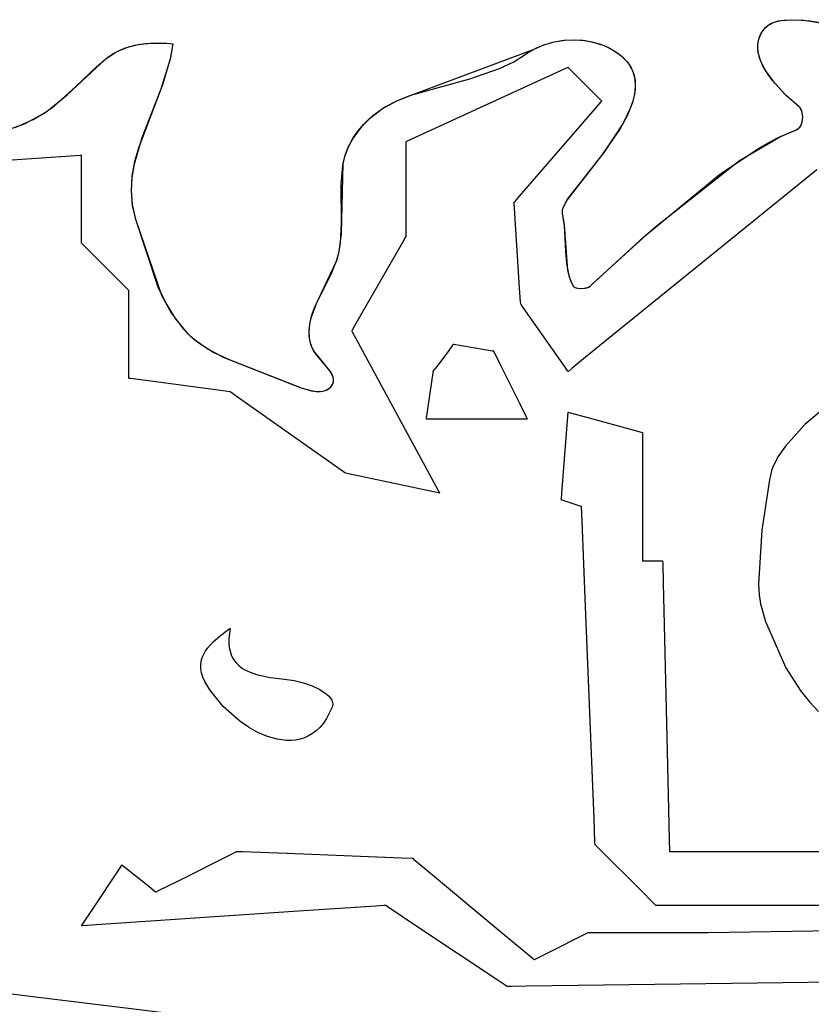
# Model space of a CAD drawing. Extents: x -3.81 to 3.8, y -2.54 to 5.19.
# Tile 20 of 93: x -1.85 to -1.5, y -1.71 to -1.28. Entities that reach past the tile are written whole.
import ezdxf

# ---------------------------------------------------------------- set-up
doc = ezdxf.new("R2010")
doc.units = 0

msp = doc.modelspace()

# ---------------------------------------------------------------- linework, layer by layer
at = {"layer": 'Layer 1', "color": 7, "linetype": 'CONTINUOUS'}
for p, q in [((-1.525842, -1.287001), (-1.524884, -1.285801)), ((-1.524884, -1.285801), (-1.524264, -1.285181)), ((-1.524264, -1.285181), (-1.523576, -1.28464)), ((-1.523576, -1.28464), (-1.522811, -1.284163)), ((-1.522811, -1.284163), (-1.521973, -1.283745)), ((-1.521973, -1.283745), (-1.520097, -1.28308)), ((-1.520097, -1.28308), (-1.517987, -1.282625)), ((-1.517987, -1.282625), (-1.513213, -1.282267)), ((-1.513213, -1.282267), (-1.507947, -1.28251)), ((-1.507947, -1.28251), (-1.49714, -1.284159)), ((-1.527698, -1.290782), (-1.527242, -1.289494)), ((-1.527242, -1.289494), (-1.526625, -1.288233)), ((-1.526625, -1.288233), (-1.525842, -1.287001)), ((-1.809987, -1.296684), (-1.805769, -1.294738)), ((-1.805769, -1.294738), (-1.801337, -1.293443)), ((-1.801337, -1.293443), (-1.796737, -1.292713)), ((-1.796737, -1.292713), (-1.792021, -1.292462)), ((-1.792021, -1.292462), (-1.787238, -1.292607)), ((-1.787238, -1.292607), (-1.784836, -1.292801)), ((-1.78469, -1.292823), (-1.785715, -1.298953)), ((-1.784836, -1.292801), (-1.784761, -1.292808)), ((-1.784761, -1.292808), (-1.784723, -1.292812)), ((-1.784723, -1.292812), (-1.78469, -1.292823)), ((-1.629291, -1.297014), (-1.625525, -1.294787)), ((-1.625525, -1.294787), (-1.62155, -1.293099)), ((-1.62155, -1.293099), (-1.617435, -1.291929)), ((-1.617435, -1.291929), (-1.613246, -1.291253)), ((-1.613246, -1.291253), (-1.609054, -1.291048)), ((-1.609054, -1.291048), (-1.604926, -1.291293)), ((-1.604926, -1.291293), (-1.60093, -1.291964)), ((-1.60093, -1.291964), (-1.597135, -1.293039)), ((-1.597135, -1.293039), (-1.593609, -1.294494)), ((-1.593609, -1.294494), (-1.59042, -1.296308)), ((-1.528165, -1.294778), (-1.528153, -1.293426)), ((-1.528042, -1.296145), (-1.528165, -1.294778)), ((-1.528153, -1.293426), (-1.528, -1.292093)), ((-1.528, -1.292093), (-1.527698, -1.290782)), ((-1.813955, -1.299378), (-1.809987, -1.296684)), ((-1.785715, -1.298953), (-1.789198, -1.310895)), ((-1.635123, -1.300681), (-1.629291, -1.297014)), ((-1.59042, -1.296308), (-1.587637, -1.298458)), ((-1.587637, -1.298458), (-1.585329, -1.30092)), ((-1.527415, -1.298917), (-1.528042, -1.296145)), ((-1.526324, -1.301722), (-1.527415, -1.298917)), ((-1.830976, -1.315183), (-1.813955, -1.299378)), ((-1.641401, -1.303731), (-1.635123, -1.300681)), ((-1.611676, -1.303323), (-1.612746, -1.303814)), ((-1.611424, -1.303207), (-1.611676, -1.303323)), ((-1.611372, -1.303184), (-1.611424, -1.303207)), ((-1.611368, -1.303182), (-1.611372, -1.303184)), ((-1.611367, -1.303181), (-1.611368, -1.303182)), ((-1.611366, -1.303181), (-1.611367, -1.303181)), ((-1.611364, -1.303183), (-1.611366, -1.303181)), ((-1.611366, -1.303181), (-1.611366, -1.303181)), ((-1.611254, -1.303293), (-1.611364, -1.303183)), ((-1.610582, -1.303965), (-1.611254, -1.303293)), ((-1.585329, -1.30092), (-1.584373, -1.302261)), ((-1.584373, -1.302261), (-1.583499, -1.303797)), ((-1.524819, -1.304536), (-1.526324, -1.301722)), ((-1.654423, -1.308221), (-1.641401, -1.303731)), ((-1.612746, -1.303814), (-1.623237, -1.308622)), ((-1.597497, -1.31705), (-1.610582, -1.303965)), ((-1.583499, -1.303797), (-1.582954, -1.305026)), ((-1.582954, -1.305026), (-1.582205, -1.307565)), ((-1.582205, -1.307565), (-1.581881, -1.310201)), ((-1.520774, -1.310112), (-1.524819, -1.304536)), ((-1.789198, -1.310895), (-1.798217, -1.334051)), ((-1.623237, -1.308622), (-1.682231, -1.335661)), ((-1.680219, -1.315372), (-1.654423, -1.308221)), ((-1.581881, -1.310201), (-1.581949, -1.31292)), ((-1.515686, -1.315475), (-1.520774, -1.310112)), ((-1.839669, -1.322341), (-1.830976, -1.315183)), ((-1.686177, -1.317741), (-1.680219, -1.315372)), ((-1.582375, -1.315709), (-1.583124, -1.318556)), ((-1.581949, -1.31292), (-1.582375, -1.315709)), ((-1.509964, -1.320453), (-1.515686, -1.315475)), ((-1.696977, -1.324335), (-1.691788, -1.320674)), ((-1.691788, -1.320674), (-1.686177, -1.317741)), ((-1.632623, -1.359621), (-1.598603, -1.320363)), ((-1.598603, -1.320363), (-1.596848, -1.318339)), ((-1.596735, -1.317813), (-1.597497, -1.31705)), ((-1.596848, -1.318339), (-1.596558, -1.318003)), ((-1.596571, -1.317976), (-1.596735, -1.317813)), ((-1.596556, -1.317991), (-1.596571, -1.317976)), ((-1.596558, -1.318003), (-1.596552, -1.317997)), ((-1.596552, -1.317995), (-1.596556, -1.317991)), ((-1.596551, -1.317996), (-1.596552, -1.317995)), ((-1.596552, -1.317997), (-1.596551, -1.317996)), ((-1.596551, -1.317996), (-1.596551, -1.317996)), ((-1.596551, -1.317996), (-1.596551, -1.317996)), ((-1.583124, -1.318556), (-1.58546, -1.324365)), ((-1.509942, -1.320471), (-1.509964, -1.320453)), ((-1.509779, -1.320628), (-1.509942, -1.320471)), ((-1.509614, -1.320838), (-1.509779, -1.320628)), ((-1.845832, -1.326086), (-1.839669, -1.322341)), ((-1.701669, -1.328889), (-1.696977, -1.324335)), ((-1.58546, -1.324365), (-1.588685, -1.330239)), ((-1.509292, -1.321398), (-1.509614, -1.320838)), ((-1.508997, -1.322117), (-1.509292, -1.321398)), ((-1.50875, -1.322963), (-1.508997, -1.322117)), ((-1.508572, -1.323905), (-1.50875, -1.322963)), ((-1.508485, -1.324909), (-1.508572, -1.323905)), ((-1.50851, -1.325944), (-1.508485, -1.324909)), ((-1.85382, -1.329569), (-1.845832, -1.326086)), ((-1.705787, -1.334501), (-1.701669, -1.328889)), ((-1.51016, -1.329744), (-1.50979, -1.329341)), ((-1.50979, -1.329341), (-1.509473, -1.328909)), ((-1.509473, -1.328909), (-1.509204, -1.328453)), ((-1.509204, -1.328453), (-1.508983, -1.327976)), ((-1.508983, -1.327976), (-1.508669, -1.326977)), ((-1.508669, -1.326977), (-1.50851, -1.325944)), ((-1.588685, -1.330239), (-1.596719, -1.341758)), ((-1.519764, -1.334214), (-1.512365, -1.33104)), ((-1.512365, -1.33104), (-1.512213, -1.330987)), ((-1.512213, -1.330987), (-1.511609, -1.330739)), ((-1.511609, -1.330739), (-1.511067, -1.330447)), ((-1.511067, -1.330447), (-1.510585, -1.330114)), ((-1.510585, -1.330114), (-1.51016, -1.329744)), ((-1.798217, -1.334051), (-1.801651, -1.345575)), ((-1.707745, -1.338199), (-1.705787, -1.334501)), ((-1.682442, -1.335758), (-1.682472, -1.335772)), ((-1.682472, -1.335772), (-1.682472, -1.335772)), ((-1.682472, -1.335772), (-1.682472, -1.335772)), ((-1.682472, -1.335772), (-1.682472, -1.335774)), ((-1.682472, -1.335774), (-1.682472, -1.335784)), ((-1.682472, -1.335784), (-1.682472, -1.335827)), ((-1.682472, -1.335827), (-1.682472, -1.336279)), ((-1.682472, -1.336279), (-1.682472, -1.338408)), ((-1.682231, -1.335661), (-1.682442, -1.335758)), ((-1.527787, -1.338626), (-1.519764, -1.334214)), ((-1.827337, -1.34189), (-1.863974, -1.344505)), ((-1.825202, -1.341737), (-1.827337, -1.34189)), ((-1.824746, -1.341705), (-1.825202, -1.341737)), ((-1.824703, -1.341702), (-1.824746, -1.341705)), ((-1.824692, -1.341701), (-1.824703, -1.341702)), ((-1.82469, -1.341701), (-1.824692, -1.341701)), ((-1.824689, -1.341701), (-1.82469, -1.341701)), ((-1.824689, -1.341707), (-1.824689, -1.341701)), ((-1.824689, -1.341701), (-1.824689, -1.341701)), ((-1.824689, -1.341701), (-1.824689, -1.341701)), ((-1.824689, -1.341998), (-1.824689, -1.341707)), ((-1.824689, -1.343753), (-1.824689, -1.341998)), ((-1.709934, -1.345307), (-1.709042, -1.341703)), ((-1.709042, -1.341703), (-1.707745, -1.338199)), ((-1.682472, -1.338408), (-1.682472, -1.375046)), ((-1.596719, -1.341758), (-1.611538, -1.360864)), ((-1.544923, -1.350189), (-1.527787, -1.338626)), ((-1.824689, -1.377773), (-1.824689, -1.343753)), ((-1.801651, -1.345575), (-1.80264, -1.351391)), ((-1.710758, -1.376137), (-1.709934, -1.345307)), ((-1.578103, -1.377417), (-1.544923, -1.350189)), ((-1.502334, -1.348105), (-1.506918, -1.351821)), ((-1.80264, -1.351391), (-1.802967, -1.357269)), ((-1.506918, -1.351821), (-1.603656, -1.430256)), ((-1.802967, -1.357269), (-1.802501, -1.363229)), ((-1.634597, -1.361899), (-1.632623, -1.359621)), ((-1.802501, -1.363229), (-1.801112, -1.36929)), ((-1.635067, -1.362441), (-1.635065, -1.362438)), ((-1.635067, -1.362447), (-1.635067, -1.362441)), ((-1.635067, -1.362441), (-1.635067, -1.362441)), ((-1.635067, -1.362441), (-1.635067, -1.362441)), ((-1.635064, -1.362482), (-1.635067, -1.362447)), ((-1.635065, -1.362438), (-1.635055, -1.362428)), ((-1.635053, -1.362645), (-1.635064, -1.362482)), ((-1.635055, -1.362428), (-1.635017, -1.362383)), ((-1.632581, -1.39975), (-1.635053, -1.362645)), ((-1.635017, -1.362383), (-1.634597, -1.361899)), ((-1.611538, -1.360864), (-1.613402, -1.364195)), ((-1.613977, -1.366179), (-1.613988, -1.366733)), ((-1.613988, -1.366733), (-1.6139, -1.367254)), ((-1.613872, -1.36557), (-1.613977, -1.366179)), ((-1.6139, -1.367254), (-1.613073, -1.372185)), ((-1.613679, -1.364908), (-1.613872, -1.36557)), ((-1.613402, -1.364195), (-1.613679, -1.364908)), ((-1.801112, -1.36929), (-1.791187, -1.399433)), ((-1.613073, -1.372185), (-1.611608, -1.392146)), ((-1.711743, -1.383904), (-1.710758, -1.376137)), ((-1.682472, -1.375046), (-1.682472, -1.376933)), ((-1.824689, -1.379747), (-1.824689, -1.377773)), ((-1.824689, -1.380166), (-1.824689, -1.379747)), ((-1.824689, -1.380205), (-1.824689, -1.380166)), ((-1.824689, -1.380214), (-1.824689, -1.380205)), ((-1.824689, -1.380216), (-1.824689, -1.380214)), ((-1.824689, -1.380217), (-1.824689, -1.380216)), ((-1.824686, -1.380219), (-1.824689, -1.380217)), ((-1.824689, -1.380217), (-1.824689, -1.380217)), ((-1.82467, -1.380236), (-1.824686, -1.380219)), ((-1.824593, -1.380312), (-1.82467, -1.380236)), ((-1.807277, -1.397629), (-1.824593, -1.380312)), ((-1.683988, -1.379904), (-1.704925, -1.416541)), ((-1.682767, -1.377767), (-1.683988, -1.379904)), ((-1.682505, -1.377309), (-1.682767, -1.377767)), ((-1.68248, -1.377266), (-1.682505, -1.377309)), ((-1.682474, -1.377255), (-1.68248, -1.377266)), ((-1.682473, -1.377253), (-1.682474, -1.377255)), ((-1.682472, -1.377252), (-1.682473, -1.377252)), ((-1.682473, -1.377252), (-1.682473, -1.377253)), ((-1.682472, -1.376933), (-1.682472, -1.377245)), ((-1.682472, -1.377245), (-1.682472, -1.377252)), ((-1.682472, -1.377252), (-1.682472, -1.377252)), ((-1.599435, -1.397072), (-1.578103, -1.377417)), ((-1.712626, -1.387288), (-1.711743, -1.383904)), ((-1.715205, -1.393759), (-1.712626, -1.387288)), ((-1.721472, -1.40627), (-1.715205, -1.393759)), ((-1.611608, -1.392146), (-1.611001, -1.394521)), ((-1.8043, -1.400606), (-1.807277, -1.397629)), ((-1.611001, -1.394521), (-1.610172, -1.396841)), ((-1.610172, -1.396841), (-1.609107, -1.399054)), ((-1.601455, -1.398967), (-1.599435, -1.397072)), ((-1.804015, -1.400891), (-1.8043, -1.400606)), ((-1.803956, -1.400949), (-1.804015, -1.400891)), ((-1.803951, -1.400955), (-1.803956, -1.400949)), ((-1.803949, -1.400956), (-1.803951, -1.400955)), ((-1.803949, -1.400957), (-1.803949, -1.400956)), ((-1.803949, -1.400962), (-1.803949, -1.400957)), ((-1.803949, -1.400957), (-1.803949, -1.400957)), ((-1.803949, -1.400957), (-1.803949, -1.400957)), ((-1.803949, -1.40125), (-1.803949, -1.400962)), ((-1.803949, -1.402998), (-1.803949, -1.40125)), ((-1.791187, -1.399433), (-1.78776, -1.406554)), ((-1.632156, -1.40613), (-1.632581, -1.39975)), ((-1.609107, -1.399054), (-1.60906, -1.399126)), ((-1.60906, -1.399126), (-1.609004, -1.399196)), ((-1.609004, -1.399196), (-1.608938, -1.399263)), ((-1.608938, -1.399263), (-1.60878, -1.39939)), ((-1.60878, -1.39939), (-1.608588, -1.399506)), ((-1.608588, -1.399506), (-1.608366, -1.399611)), ((-1.608366, -1.399611), (-1.60784, -1.39979)), ((-1.60784, -1.39979), (-1.607225, -1.399924)), ((-1.607225, -1.399924), (-1.605816, -1.400052)), ((-1.605816, -1.400052), (-1.60432, -1.399984)), ((-1.60432, -1.399984), (-1.602913, -1.399708)), ((-1.602913, -1.399708), (-1.6023, -1.399489)), ((-1.6023, -1.399489), (-1.601776, -1.399213)), ((-1.601776, -1.399213), (-1.601555, -1.399053)), ((-1.601555, -1.399053), (-1.601455, -1.398967)), ((-1.803949, -1.437017), (-1.803949, -1.402998)), ((-1.78776, -1.406554), (-1.783567, -1.413323)), ((-1.723871, -1.412459), (-1.721472, -1.40627)), ((-1.632116, -1.40674), (-1.632156, -1.40613)), ((-1.632107, -1.406866), (-1.632116, -1.40674)), ((-1.632107, -1.406878), (-1.632107, -1.406866)), ((-1.632106, -1.406881), (-1.632107, -1.406878)), ((-1.632106, -1.406882), (-1.632106, -1.406881)), ((-1.632103, -1.406886), (-1.632106, -1.406882)), ((-1.632106, -1.406882), (-1.632106, -1.406882)), ((-1.632106, -1.406882), (-1.632106, -1.406882)), ((-1.631949, -1.407107), (-1.632103, -1.406886)), ((-1.631007, -1.408452), (-1.631949, -1.407107)), ((-1.612688, -1.434619), (-1.631007, -1.408452)), ((-1.783567, -1.413323), (-1.778454, -1.419524)), ((-1.724922, -1.418703), (-1.724605, -1.41557)), ((-1.724605, -1.41557), (-1.723871, -1.412459)), ((-1.778454, -1.419524), (-1.77558, -1.422166)), ((-1.72474, -1.421868), (-1.724922, -1.418703)), ((-1.706174, -1.418727), (-1.706177, -1.418732)), ((-1.706177, -1.418732), (-1.706177, -1.418732)), ((-1.706177, -1.418732), (-1.706177, -1.418733)), ((-1.706177, -1.418733), (-1.706175, -1.418736)), ((-1.706175, -1.418736), (-1.706166, -1.418752)), ((-1.705999, -1.41842), (-1.706174, -1.418727)), ((-1.706166, -1.418752), (-1.706128, -1.418823)), ((-1.706128, -1.418823), (-1.705971, -1.419113)), ((-1.704925, -1.416541), (-1.705999, -1.41842)), ((-1.705971, -1.419113), (-1.704363, -1.422082)), ((-1.77558, -1.422166), (-1.769312, -1.426595)), ((-1.724438, -1.423466), (-1.72474, -1.421868)), ((-1.72398, -1.425075), (-1.724438, -1.423466)), ((-1.704363, -1.422082), (-1.670371, -1.484829)), ((-1.769312, -1.426595), (-1.762506, -1.430142)), ((-1.723764, -1.425688), (-1.72398, -1.425075)), ((-1.723113, -1.427031), (-1.723764, -1.425688)), ((-1.72223, -1.428386), (-1.723113, -1.427031)), ((-1.717633, -1.433851), (-1.72223, -1.428386)), ((-1.663661, -1.427228), (-1.668817, -1.434101)), ((-1.661962, -1.424964), (-1.663661, -1.427228)), ((-1.661784, -1.424727), (-1.661962, -1.424964)), ((-1.661742, -1.42467), (-1.661784, -1.424727)), ((-1.661733, -1.424659), (-1.661742, -1.42467)), ((-1.661732, -1.424658), (-1.661733, -1.424658)), ((-1.661733, -1.424658), (-1.661733, -1.424659)), ((-1.661732, -1.424658), (-1.661732, -1.424657)), ((-1.661732, -1.424657), (-1.661732, -1.424657)), ((-1.661732, -1.424657), (-1.661732, -1.424657)), ((-1.661732, -1.424657), (-1.661732, -1.424657)), ((-1.661732, -1.424657), (-1.661732, -1.424657)), ((-1.661732, -1.424657), (-1.661732, -1.424658)), ((-1.661729, -1.424658), (-1.661732, -1.424658)), ((-1.661732, -1.424658), (-1.661732, -1.424658)), ((-1.661673, -1.424667), (-1.661729, -1.424658)), ((-1.66137, -1.424718), (-1.661673, -1.424667)), ((-1.658122, -1.42526), (-1.66137, -1.424718)), ((-1.647813, -1.426979), (-1.658122, -1.42526)), ((-1.644416, -1.427545), (-1.647813, -1.426979)), ((-1.64406, -1.427605), (-1.644416, -1.427545)), ((-1.643976, -1.427619), (-1.64406, -1.427605)), ((-1.643959, -1.427622), (-1.643976, -1.427619)), ((-1.643957, -1.427622), (-1.643959, -1.427622)), ((-1.643954, -1.427628), (-1.643957, -1.427622)), ((-1.643957, -1.427622), (-1.643957, -1.427622)), ((-1.643957, -1.427622), (-1.643957, -1.427622)), ((-1.643957, -1.427622), (-1.643957, -1.427622)), ((-1.643957, -1.427622), (-1.643957, -1.427622)), ((-1.643957, -1.427622), (-1.643957, -1.427622)), ((-1.643957, -1.427622), (-1.643957, -1.427622)), ((-1.643957, -1.427622), (-1.643957, -1.427622)), ((-1.643957, -1.427622), (-1.643957, -1.427622)), ((-1.643908, -1.42772), (-1.643954, -1.427628)), ((-1.643655, -1.428226), (-1.643908, -1.42772)), ((-1.640949, -1.433639), (-1.643655, -1.428226)), ((-1.762506, -1.430142), (-1.735376, -1.44085)), ((-1.603656, -1.430256), (-1.609663, -1.435127)), ((-1.803949, -1.438998), (-1.803949, -1.437017)), ((-1.715571, -1.436546), (-1.717633, -1.433851)), ((-1.714819, -1.43787), (-1.715571, -1.436546)), ((-1.670699, -1.437044), (-1.671265, -1.441007)), ((-1.670639, -1.436629), (-1.670699, -1.437044)), ((-1.670625, -1.43653), (-1.670639, -1.436629)), ((-1.670622, -1.43651), (-1.670625, -1.43653)), ((-1.67062, -1.436506), (-1.670622, -1.436508)), ((-1.670622, -1.436508), (-1.670622, -1.436508)), ((-1.670622, -1.436508), (-1.670622, -1.436508)), ((-1.670622, -1.436508), (-1.670622, -1.436508)), ((-1.670622, -1.436508), (-1.670622, -1.436508)), ((-1.670622, -1.436508), (-1.670622, -1.436508)), ((-1.670622, -1.436508), (-1.670622, -1.436508)), ((-1.670622, -1.436508), (-1.670622, -1.436508)), ((-1.670622, -1.436508), (-1.670622, -1.436508)), ((-1.670622, -1.436508), (-1.670622, -1.43651)), ((-1.670593, -1.436469), (-1.67062, -1.436506)), ((-1.670441, -1.436266), (-1.670593, -1.436469)), ((-1.668817, -1.434101), (-1.670441, -1.436266)), ((-1.632359, -1.450821), (-1.640949, -1.433639)), ((-1.611622, -1.436142), (-1.612688, -1.434619)), ((-1.611394, -1.436468), (-1.611622, -1.436142)), ((-1.611373, -1.436498), (-1.611394, -1.436468)), ((-1.611368, -1.436506), (-1.611373, -1.436498)), ((-1.611366, -1.436507), (-1.611368, -1.436506)), ((-1.611365, -1.436507), (-1.611366, -1.436508)), ((-1.611366, -1.436508), (-1.611366, -1.436507)), ((-1.611366, -1.436508), (-1.611366, -1.436508)), ((-1.611347, -1.436493), (-1.611365, -1.436507)), ((-1.611083, -1.436278), (-1.611347, -1.436493)), ((-1.609663, -1.435127), (-1.611083, -1.436278)), ((-1.803949, -1.43942), (-1.803949, -1.438998)), ((-1.803949, -1.43946), (-1.803949, -1.43942)), ((-1.803949, -1.43947), (-1.803949, -1.43946)), ((-1.803949, -1.439472), (-1.803949, -1.43947)), ((-1.803948, -1.439473), (-1.803949, -1.439472)), ((-1.803949, -1.439472), (-1.803949, -1.439472)), ((-1.803949, -1.439472), (-1.803949, -1.439472)), ((-1.803941, -1.439473), (-1.803948, -1.439473)), ((-1.803834, -1.439488), (-1.803941, -1.439473)), ((-1.803258, -1.439565), (-1.803834, -1.439488)), ((-1.800822, -1.439889), (-1.803258, -1.439565)), ((-1.761605, -1.445118), (-1.800822, -1.439889)), ((-1.735376, -1.44085), (-1.727955, -1.443834)), ((-1.71454, -1.438524), (-1.714819, -1.43787)), ((-1.714336, -1.439171), (-1.71454, -1.438524)), ((-1.714427, -1.441689), (-1.714252, -1.441071)), ((-1.714214, -1.439812), (-1.714336, -1.439171)), ((-1.714252, -1.441071), (-1.714184, -1.440446)), ((-1.714184, -1.440446), (-1.714214, -1.439812)), ((-1.671265, -1.441007), (-1.672985, -1.453036)), ((-1.759747, -1.445366), (-1.761605, -1.445118)), ((-1.759565, -1.44539), (-1.759747, -1.445366)), ((-1.759521, -1.445396), (-1.759565, -1.44539)), ((-1.75951, -1.445397), (-1.759521, -1.445396)), ((-1.759508, -1.445398), (-1.75951, -1.445397)), ((-1.759501, -1.445402), (-1.759508, -1.445398)), ((-1.759508, -1.445398), (-1.759508, -1.445398)), ((-1.759508, -1.445398), (-1.759508, -1.445398)), ((-1.75913, -1.445664), (-1.759501, -1.445402)), ((-1.756852, -1.447272), (-1.75913, -1.445664)), ((-1.727955, -1.443834), (-1.724163, -1.444877)), ((-1.724163, -1.444877), (-1.722343, -1.445166)), ((-1.722343, -1.445166), (-1.720613, -1.445253)), ((-1.720613, -1.445253), (-1.718999, -1.445105)), ((-1.718999, -1.445105), (-1.718244, -1.444932)), ((-1.718244, -1.444932), (-1.717528, -1.444687)), ((-1.717528, -1.444687), (-1.716856, -1.444366)), ((-1.716856, -1.444366), (-1.71623, -1.443964)), ((-1.71623, -1.443964), (-1.715654, -1.443478)), ((-1.715654, -1.443478), (-1.715132, -1.442902)), ((-1.715132, -1.442902), (-1.714716, -1.442298)), ((-1.714716, -1.442298), (-1.714427, -1.441689)), ((-1.48787, -1.443182), (-1.507526, -1.459775)), ((-1.712363, -1.478676), (-1.756852, -1.447272)), ((-1.672985, -1.453036), (-1.673526, -1.456825)), ((-1.629529, -1.456482), (-1.632359, -1.450821)), ((-1.614101, -1.489867), (-1.611366, -1.454287)), ((-1.611366, -1.454287), (-1.611366, -1.454287)), ((-1.611366, -1.454287), (-1.611366, -1.454287)), ((-1.611366, -1.454287), (-1.611366, -1.454287)), ((-1.611366, -1.454287), (-1.611365, -1.454288)), ((-1.611365, -1.454288), (-1.611361, -1.454289)), ((-1.611361, -1.454289), (-1.611346, -1.454293)), ((-1.611346, -1.454293), (-1.611183, -1.454337)), ((-1.611183, -1.454337), (-1.610404, -1.45455)), ((-1.610404, -1.45455), (-1.602699, -1.456651)), ((-1.673586, -1.457244), (-1.673587, -1.457248)), ((-1.673587, -1.457248), (-1.673587, -1.457248)), ((-1.673587, -1.457248), (-1.673587, -1.457248)), ((-1.673587, -1.457248), (-1.673587, -1.457248)), ((-1.673587, -1.457248), (-1.673587, -1.457248)), ((-1.673587, -1.457248), (-1.673587, -1.457248)), ((-1.673587, -1.457248), (-1.673587, -1.457248)), ((-1.673587, -1.457248), (-1.673586, -1.457248)), ((-1.673577, -1.457179), (-1.673586, -1.457244)), ((-1.673586, -1.457248), (-1.673585, -1.457248)), ((-1.673585, -1.457248), (-1.673581, -1.457248)), ((-1.673581, -1.457248), (-1.673538, -1.457248)), ((-1.673526, -1.456825), (-1.673577, -1.457179)), ((-1.673538, -1.457248), (-1.673328, -1.457248)), ((-1.673328, -1.457248), (-1.672438, -1.457248)), ((-1.672438, -1.457248), (-1.663945, -1.457248)), ((-1.663945, -1.457248), (-1.629146, -1.457248)), ((-1.629232, -1.457075), (-1.629529, -1.456482)), ((-1.629162, -1.457216), (-1.629232, -1.457075)), ((-1.629147, -1.457244), (-1.629162, -1.457216)), ((-1.629146, -1.457247), (-1.629147, -1.457244)), ((-1.629146, -1.457248), (-1.629146, -1.457247)), ((-1.629146, -1.457248), (-1.629146, -1.457248)), ((-1.629146, -1.457248), (-1.629146, -1.457248)), ((-1.629146, -1.457248), (-1.629146, -1.457248)), ((-1.629146, -1.457248), (-1.629146, -1.457248)), ((-1.629146, -1.457248), (-1.629146, -1.457248)), ((-1.602699, -1.456651), (-1.581877, -1.462328)), ((-1.581877, -1.462328), (-1.57927, -1.463039)), ((-1.57927, -1.463039), (-1.578795, -1.463168)), ((-1.578795, -1.463168), (-1.57878, -1.463172)), ((-1.57878, -1.463172), (-1.578776, -1.463173)), ((-1.578776, -1.463173), (-1.578776, -1.463173)), ((-1.578776, -1.463173), (-1.578776, -1.463173)), ((-1.578776, -1.463173), (-1.578776, -1.463173)), ((-1.578776, -1.463173), (-1.578776, -1.463173)), ((-1.578776, -1.463173), (-1.578776, -1.463173)), ((-1.578776, -1.463173), (-1.578776, -1.463174)), ((-1.578776, -1.463174), (-1.578776, -1.463175)), ((-1.578776, -1.463175), (-1.578776, -1.463182)), ((-1.578776, -1.463182), (-1.578776, -1.463209)), ((-1.578776, -1.463209), (-1.578776, -1.46349)), ((-1.507526, -1.459775), (-1.516001, -1.469208)), ((-1.578776, -1.46349), (-1.578776, -1.464837)), ((-1.578776, -1.464837), (-1.578776, -1.478148)), ((-1.516001, -1.469208), (-1.519219, -1.473747)), ((-1.519219, -1.473747), (-1.521497, -1.47799)), ((-1.709766, -1.48051), (-1.712363, -1.478676)), ((-1.578776, -1.478148), (-1.578776, -1.514113)), ((-1.522223, -1.47996), (-1.523104, -1.483917)), ((-1.521497, -1.47799), (-1.522223, -1.47996)), ((-1.709208, -1.480903), (-1.709766, -1.48051)), ((-1.709155, -1.480941), (-1.709208, -1.480903)), ((-1.709142, -1.48095), (-1.709155, -1.480941)), ((-1.709139, -1.480952), (-1.709142, -1.48095)), ((-1.709138, -1.480953), (-1.709139, -1.480952)), ((-1.709137, -1.480953), (-1.709138, -1.480953)), ((-1.709138, -1.480953), (-1.709138, -1.480953)), ((-1.709131, -1.480954), (-1.709137, -1.480953)), ((-1.708821, -1.481021), (-1.709131, -1.480954)), ((-1.706936, -1.481425), (-1.708821, -1.481021)), ((-1.670298, -1.489273), (-1.706936, -1.481425)), ((-1.523104, -1.483917), (-1.52647, -1.506087)), ((-1.670371, -1.484829), (-1.668258, -1.488729)), ((-1.668258, -1.488729), (-1.667758, -1.489653)), ((-1.668167, -1.489729), (-1.670298, -1.489273)), ((-1.667713, -1.489827), (-1.668167, -1.489729)), ((-1.667758, -1.489653), (-1.667664, -1.489826)), ((-1.66767, -1.489836), (-1.667713, -1.489827)), ((-1.66766, -1.489838), (-1.66767, -1.489836)), ((-1.667664, -1.489826), (-1.667658, -1.489838)), ((-1.667658, -1.489838), (-1.66766, -1.489838)), ((-1.667658, -1.489838), (-1.667658, -1.489838)), ((-1.667658, -1.489838), (-1.667658, -1.489839)), ((-1.667658, -1.489839), (-1.667658, -1.489838)), ((-1.614327, -1.492802), (-1.614326, -1.492797)), ((-1.614327, -1.492803), (-1.614327, -1.492802)), ((-1.614326, -1.492804), (-1.614327, -1.492803)), ((-1.614327, -1.492803), (-1.614327, -1.492803)), ((-1.614327, -1.492803), (-1.614327, -1.492803)), ((-1.614327, -1.492803), (-1.614327, -1.492803)), ((-1.614327, -1.492803), (-1.614327, -1.492803)), ((-1.614327, -1.492803), (-1.614327, -1.492803)), ((-1.614327, -1.492803), (-1.614327, -1.492803)), ((-1.614326, -1.492797), (-1.614323, -1.492748)), ((-1.613949, -1.492929), (-1.614326, -1.492804)), ((-1.614323, -1.492748), (-1.614304, -1.492507)), ((-1.614304, -1.492507), (-1.614101, -1.489867)), ((-1.611704, -1.493677), (-1.613949, -1.492929)), ((-1.606118, -1.495538), (-1.611704, -1.493677)), ((-1.605509, -1.495741), (-1.606118, -1.495538)), ((-1.605454, -1.49576), (-1.605509, -1.495741)), ((-1.605442, -1.495763), (-1.605454, -1.49576)), ((-1.605441, -1.495764), (-1.605442, -1.495763)), ((-1.605441, -1.495767), (-1.605441, -1.495764)), ((-1.605441, -1.495764), (-1.605441, -1.495764)), ((-1.605441, -1.495764), (-1.605441, -1.495764)), ((-1.605441, -1.495764), (-1.605441, -1.495764)), ((-1.605441, -1.495764), (-1.605441, -1.495764)), ((-1.605441, -1.495764), (-1.605441, -1.495764)), ((-1.605441, -1.495764), (-1.605441, -1.495764)), ((-1.60544, -1.495783), (-1.605441, -1.495767)), ((-1.605189, -1.502059), (-1.60544, -1.495783)), ((-1.603692, -1.539497), (-1.605189, -1.502059)), ((-1.52647, -1.506087), (-1.527882, -1.529727)), ((-1.578776, -1.514113), (-1.578776, -1.518616)), ((-1.578776, -1.518616), (-1.578776, -1.519436)), ((-1.578776, -1.519436), (-1.578776, -1.519461)), ((-1.578776, -1.519461), (-1.578776, -1.519467)), ((-1.578776, -1.519467), (-1.578776, -1.519468)), ((-1.578776, -1.519468), (-1.578776, -1.519469)), ((-1.578776, -1.519469), (-1.578776, -1.519469)), ((-1.578776, -1.519469), (-1.578776, -1.519469)), ((-1.578776, -1.519469), (-1.578776, -1.519469)), ((-1.578776, -1.519469), (-1.578776, -1.519469)), ((-1.578776, -1.519469), (-1.578775, -1.519469)), ((-1.578775, -1.519469), (-1.578774, -1.519469)), ((-1.578774, -1.519469), (-1.57877, -1.519469)), ((-1.57877, -1.519469), (-1.578725, -1.519469)), ((-1.578725, -1.519469), (-1.578513, -1.519469)), ((-1.578513, -1.519469), (-1.57641, -1.519469)), ((-1.57641, -1.519469), (-1.570731, -1.519469)), ((-1.570731, -1.519469), (-1.57002, -1.519469)), ((-1.57002, -1.519469), (-1.569891, -1.519469)), ((-1.569891, -1.519469), (-1.569887, -1.519469)), ((-1.569887, -1.519469), (-1.569886, -1.519469)), ((-1.569886, -1.519469), (-1.569886, -1.519469)), ((-1.569886, -1.519469), (-1.569886, -1.519469)), ((-1.569886, -1.519469), (-1.569886, -1.519469)), ((-1.569886, -1.519469), (-1.569886, -1.519469)), ((-1.569886, -1.519469), (-1.569886, -1.519469)), ((-1.569886, -1.519469), (-1.569886, -1.51947)), ((-1.569886, -1.51947), (-1.569886, -1.519473)), ((-1.569886, -1.519473), (-1.569885, -1.519488)), ((-1.569885, -1.519488), (-1.569882, -1.51965)), ((-1.569882, -1.51965), (-1.569863, -1.520444)), ((-1.569863, -1.520444), (-1.56966, -1.529173)), ((-1.56966, -1.529173), (-1.567799, -1.609259)), ((-1.527882, -1.529727), (-1.527617, -1.534458)), ((-1.527617, -1.534458), (-1.527021, -1.538341)), ((-1.599967, -1.632622), (-1.603692, -1.539497)), ((-1.527021, -1.538341), (-1.524721, -1.546088)), ((-1.760286, -1.549637), (-1.759897, -1.549365)), ((-1.759508, -1.549096), (-1.760092, -1.553606)), ((-1.759897, -1.549365), (-1.759703, -1.549229)), ((-1.759703, -1.549229), (-1.759605, -1.549162)), ((-1.759605, -1.549162), (-1.759557, -1.549128)), ((-1.759557, -1.549128), (-1.759532, -1.549111)), ((-1.759532, -1.549111), (-1.75952, -1.549103)), ((-1.75952, -1.549103), (-1.759514, -1.549099)), ((-1.759514, -1.549099), (-1.759511, -1.549097)), ((-1.759511, -1.549097), (-1.759509, -1.549096)), ((-1.759509, -1.549096), (-1.759508, -1.549095)), ((-1.759508, -1.549095), (-1.759508, -1.549096)), ((-1.524721, -1.546088), (-1.515807, -1.566356)), ((-1.766888, -1.554929), (-1.764095, -1.552477)), ((-1.764095, -1.552477), (-1.761063, -1.550187)), ((-1.761063, -1.550187), (-1.760286, -1.549637)), ((-1.760092, -1.553606), (-1.760094, -1.5556)), ((-1.770265, -1.558963), (-1.769275, -1.557567)), ((-1.769275, -1.557567), (-1.766888, -1.554929)), ((-1.760094, -1.5556), (-1.759917, -1.557429)), ((-1.759917, -1.557429), (-1.759572, -1.559102)), ((-1.772174, -1.563496), (-1.771735, -1.561924)), ((-1.771735, -1.561924), (-1.771092, -1.560414)), ((-1.771092, -1.560414), (-1.770265, -1.558963)), ((-1.759572, -1.559102), (-1.759071, -1.560626)), ((-1.759071, -1.560626), (-1.758425, -1.562009)), ((-1.758425, -1.562009), (-1.757646, -1.563258)), ((-1.772389, -1.565132), (-1.772174, -1.563496)), ((-1.772358, -1.566837), (-1.772389, -1.565132)), ((-1.757646, -1.563258), (-1.756744, -1.564381)), ((-1.756744, -1.564381), (-1.755731, -1.565385)), ((-1.755731, -1.565385), (-1.754619, -1.566278)), ((-1.754619, -1.566278), (-1.753418, -1.567068)), ((-1.515807, -1.566356), (-1.509303, -1.576662)), ((-1.772061, -1.568611), (-1.772358, -1.566837)), ((-1.771477, -1.57046), (-1.772061, -1.568611)), ((-1.770587, -1.572386), (-1.771477, -1.57046)), ((-1.753418, -1.567068), (-1.750795, -1.568369)), ((-1.750795, -1.568369), (-1.747953, -1.569348)), ((-1.747953, -1.569348), (-1.741976, -1.570583)), ((-1.741976, -1.570583), (-1.73565, -1.571319)), ((-1.768345, -1.5761), (-1.770587, -1.572386)), ((-1.73565, -1.571319), (-1.731459, -1.571969)), ((-1.731459, -1.571969), (-1.727376, -1.572998)), ((-1.727376, -1.572998), (-1.723571, -1.574344)), ((-1.723571, -1.574344), (-1.720216, -1.575943)), ((-1.762517, -1.583305), (-1.768345, -1.5761)), ((-1.720216, -1.575943), (-1.717483, -1.577731)), ((-1.717483, -1.577731), (-1.716402, -1.578675)), ((-1.716402, -1.578675), (-1.715542, -1.579643)), ((-1.715542, -1.579643), (-1.715201, -1.580134)), ((-1.509303, -1.576662), (-1.505563, -1.581372)), ((-1.755331, -1.589709), (-1.762517, -1.583305)), ((-1.714724, -1.583591), (-1.717194, -1.58855)), ((-1.715201, -1.580134), (-1.714922, -1.580627)), ((-1.714922, -1.580627), (-1.71471, -1.581122)), ((-1.714569, -1.583101), (-1.714724, -1.583591)), ((-1.71471, -1.581122), (-1.714565, -1.581618)), ((-1.714492, -1.582609), (-1.714569, -1.583101)), ((-1.714565, -1.581618), (-1.714492, -1.582114)), ((-1.714492, -1.582114), (-1.714492, -1.582609)), ((-1.505563, -1.581372), (-1.501508, -1.585599)), ((-1.751391, -1.592422), (-1.755331, -1.589709)), ((-1.747306, -1.594708), (-1.751391, -1.592422)), ((-1.720103, -1.592402), (-1.721702, -1.593937)), ((-1.718598, -1.59061), (-1.720103, -1.592402)), ((-1.717194, -1.58855), (-1.718598, -1.59061)), ((-1.743141, -1.596492), (-1.747306, -1.594708)), ((-1.738961, -1.597697), (-1.743141, -1.596492)), ((-1.725147, -1.596269), (-1.726978, -1.597087)), ((-1.723386, -1.595223), (-1.725147, -1.596269)), ((-1.721702, -1.593937), (-1.723386, -1.595223)), ((-1.73483, -1.598248), (-1.738961, -1.597697)), ((-1.732804, -1.598255), (-1.73483, -1.598248)), ((-1.730814, -1.59807), (-1.732804, -1.598255)), ((-1.72887, -1.597684), (-1.730814, -1.59807)), ((-1.726978, -1.597087), (-1.72887, -1.597684)), ((-1.567799, -1.609259), (-1.567051, -1.641453)), ((-1.599561, -1.642772), (-1.599967, -1.632622)), ((-1.599524, -1.643694), (-1.599561, -1.642772)), ((-1.599517, -1.643882), (-1.599524, -1.643694)), ((-1.599516, -1.6439), (-1.599517, -1.643882)), ((-1.599516, -1.643904), (-1.599516, -1.6439)), ((-1.599516, -1.643905), (-1.599516, -1.643904)), ((-1.599516, -1.643906), (-1.599516, -1.643905)), ((-1.599516, -1.643905), (-1.599516, -1.643905)), ((-1.599515, -1.643906), (-1.599516, -1.643906)), ((-1.599516, -1.643906), (-1.599516, -1.643906)), ((-1.599516, -1.643906), (-1.599516, -1.643906)), ((-1.599512, -1.643909), (-1.599515, -1.643906)), ((-1.5995, -1.643921), (-1.599512, -1.643909)), ((-1.599112, -1.644309), (-1.5995, -1.643921)), ((-1.59698, -1.646441), (-1.599112, -1.644309)), ((-1.567051, -1.641453), (-1.566926, -1.64685)), ((-1.781933, -1.659562), (-1.758853, -1.648021)), ((-1.758853, -1.648021), (-1.756654, -1.646921)), ((-1.756654, -1.646921), (-1.756544, -1.646866)), ((-1.756544, -1.646866), (-1.756543, -1.646866)), ((-1.756543, -1.646866), (-1.756543, -1.646866)), ((-1.756543, -1.646866), (-1.756543, -1.646866)), ((-1.756543, -1.646866), (-1.756543, -1.646866)), ((-1.756543, -1.646866), (-1.756543, -1.646866)), ((-1.756543, -1.646866), (-1.756543, -1.646866)), ((-1.756543, -1.646866), (-1.756543, -1.646866)), ((-1.756543, -1.646866), (-1.75654, -1.646866)), ((-1.75654, -1.646866), (-1.75653, -1.646867)), ((-1.75653, -1.646867), (-1.75649, -1.646868)), ((-1.75649, -1.646868), (-1.756071, -1.646884)), ((-1.756071, -1.646884), (-1.75407, -1.646961)), ((-1.75407, -1.646961), (-1.734511, -1.647714)), ((-1.734511, -1.647714), (-1.684512, -1.649638)), ((-1.579944, -1.663477), (-1.59698, -1.646441)), ((-1.566926, -1.64685), (-1.566925, -1.646863)), ((-1.566925, -1.646863), (-1.566925, -1.646866)), ((-1.566925, -1.646866), (-1.566925, -1.646866)), ((-1.566925, -1.646866), (-1.566925, -1.646866)), ((-1.566925, -1.646866), (-1.566925, -1.646866)), ((-1.566925, -1.646866), (-1.566925, -1.646866)), ((-1.566925, -1.646866), (-1.566924, -1.646866)), ((-1.566924, -1.646866), (-1.566922, -1.646866)), ((-1.566922, -1.646866), (-1.566913, -1.646866)), ((-1.566913, -1.646866), (-1.566815, -1.646866)), ((-1.566815, -1.646866), (-1.566334, -1.646866)), ((-1.566334, -1.646866), (-1.561055, -1.646866)), ((-1.561055, -1.646866), (-1.512626, -1.646866)), ((-1.512626, -1.646866), (-1.493161, -1.646866)), ((-1.808067, -1.654526), (-1.806968, -1.652878)), ((-1.806968, -1.652878), (-1.806914, -1.652796)), ((-1.806914, -1.652796), (-1.806913, -1.652795)), ((-1.806913, -1.652795), (-1.806913, -1.652795)), ((-1.806913, -1.652795), (-1.806913, -1.652795)), ((-1.806913, -1.652795), (-1.806913, -1.652795)), ((-1.806913, -1.652795), (-1.806913, -1.652795)), ((-1.806913, -1.652795), (-1.806913, -1.652795)), ((-1.806913, -1.652795), (-1.806913, -1.652795)), ((-1.806913, -1.652795), (-1.806913, -1.652796)), ((-1.806913, -1.652796), (-1.806911, -1.652797)), ((-1.806911, -1.652797), (-1.80689, -1.652814)), ((-1.80689, -1.652814), (-1.80679, -1.652894)), ((-1.80679, -1.652894), (-1.805691, -1.653773)), ((-1.684512, -1.649638), (-1.67975, -1.649822)), ((-1.67975, -1.649822), (-1.679513, -1.649831)), ((-1.679513, -1.649831), (-1.679512, -1.649831)), ((-1.679512, -1.649831), (-1.679512, -1.649831)), ((-1.679512, -1.649831), (-1.679512, -1.649831)), ((-1.679512, -1.649831), (-1.679512, -1.649831)), ((-1.679512, -1.649831), (-1.679512, -1.649831)), ((-1.679512, -1.649831), (-1.679512, -1.649831)), ((-1.679512, -1.649831), (-1.679511, -1.649831)), ((-1.679511, -1.649831), (-1.67951, -1.649833)), ((-1.67951, -1.649833), (-1.679503, -1.649838)), ((-1.679503, -1.649838), (-1.679429, -1.6499)), ((-1.679429, -1.6499), (-1.679067, -1.650201)), ((-1.679067, -1.650201), (-1.675111, -1.653498)), ((-1.819605, -1.671834), (-1.808067, -1.654526)), ((-1.805691, -1.653773), (-1.795911, -1.661596)), ((-1.675111, -1.653498), (-1.639907, -1.682834)), ((-1.795911, -1.661596), (-1.792409, -1.664397)), ((-1.790959, -1.664076), (-1.781933, -1.659562)), ((-1.792409, -1.664397), (-1.792125, -1.664624)), ((-1.792125, -1.664624), (-1.792102, -1.664643)), ((-1.792102, -1.664643), (-1.792099, -1.664646)), ((-1.792099, -1.664646), (-1.792098, -1.664646)), ((-1.792098, -1.664646), (-1.792097, -1.664645)), ((-1.792098, -1.664646), (-1.792098, -1.664646)), ((-1.792098, -1.664646), (-1.792098, -1.664646)), ((-1.792098, -1.664646), (-1.792098, -1.664646)), ((-1.792098, -1.664646), (-1.792098, -1.664646)), ((-1.792098, -1.664646), (-1.792098, -1.664646)), ((-1.792097, -1.664645), (-1.792093, -1.664643)), ((-1.792093, -1.664643), (-1.792074, -1.664634)), ((-1.792074, -1.664634), (-1.791881, -1.664537)), ((-1.791881, -1.664537), (-1.790959, -1.664076)), ((-1.573639, -1.669782), (-1.579944, -1.663477)), ((-1.573001, -1.670421), (-1.573639, -1.669782)), ((-1.824118, -1.678605), (-1.819605, -1.671834)), ((-1.729481, -1.673113), (-1.816026, -1.678883)), ((-1.695636, -1.670856), (-1.729481, -1.673113)), ((-1.692177, -1.670625), (-1.695636, -1.670856)), ((-1.691453, -1.670577), (-1.692177, -1.670625)), ((-1.691384, -1.670572), (-1.691453, -1.670577)), ((-1.691367, -1.670571), (-1.691384, -1.670572)), ((-1.691363, -1.670571), (-1.691367, -1.670571)), ((-1.691362, -1.670571), (-1.691363, -1.670571)), ((-1.691348, -1.67058), (-1.691362, -1.670571)), ((-1.691362, -1.670571), (-1.691362, -1.670571)), ((-1.691362, -1.670571), (-1.691362, -1.670571)), ((-1.691362, -1.670571), (-1.691362, -1.670571)), ((-1.691362, -1.670571), (-1.691362, -1.670571)), ((-1.691362, -1.670571), (-1.691362, -1.670571)), ((-1.691266, -1.670635), (-1.691348, -1.67058)), ((-1.690243, -1.671317), (-1.691266, -1.670635)), ((-1.677636, -1.679722), (-1.690243, -1.671317)), ((-1.572867, -1.670554), (-1.573001, -1.670421)), ((-1.572855, -1.670567), (-1.572867, -1.670554)), ((-1.572851, -1.67057), (-1.572855, -1.670567)), ((-1.572851, -1.670571), (-1.572851, -1.67057)), ((-1.57285, -1.670571), (-1.572851, -1.670571)), ((-1.572848, -1.670571), (-1.57285, -1.670571)), ((-1.57285, -1.670571), (-1.57285, -1.670571)), ((-1.57285, -1.670571), (-1.57285, -1.670571)), ((-1.57285, -1.670571), (-1.57285, -1.670571)), ((-1.57285, -1.670571), (-1.57285, -1.670571)), ((-1.572839, -1.670571), (-1.572848, -1.670571)), ((-1.572801, -1.670571), (-1.572839, -1.670571)), ((-1.571549, -1.670571), (-1.572801, -1.670571)), ((-1.564676, -1.670571), (-1.571549, -1.670571)), ((-1.509783, -1.670571), (-1.564676, -1.670571)), ((-1.489468, -1.670571), (-1.509783, -1.670571)), ((-1.82458, -1.679297), (-1.824118, -1.678605)), ((-1.816026, -1.678883), (-1.824274, -1.679433)), ((-1.824689, -1.679461), (-1.824689, -1.67946)), ((-1.824689, -1.67946), (-1.824688, -1.67946)), ((-1.824688, -1.679461), (-1.824689, -1.679461)), ((-1.824689, -1.679461), (-1.824689, -1.679461)), ((-1.824689, -1.679461), (-1.824689, -1.679461)), ((-1.824689, -1.679461), (-1.824689, -1.679461)), ((-1.824689, -1.679461), (-1.824689, -1.679461)), ((-1.824689, -1.679461), (-1.824689, -1.679461)), ((-1.824274, -1.679433), (-1.824688, -1.679461)), ((-1.824688, -1.67946), (-1.824686, -1.679456)), ((-1.824686, -1.679456), (-1.824677, -1.679442)), ((-1.824677, -1.679442), (-1.82458, -1.679297)), ((-1.642432, -1.703192), (-1.677636, -1.679722)), ((-1.639907, -1.682834), (-1.627301, -1.693339)), ((-1.619405, -1.690884), (-1.60402, -1.683191)), ((-1.60402, -1.683191), (-1.602554, -1.682458)), ((-1.602554, -1.682458), (-1.602481, -1.682421)), ((-1.602481, -1.682421), (-1.60248, -1.682421)), ((-1.60248, -1.682421), (-1.60248, -1.682421)), ((-1.60248, -1.682421), (-1.60248, -1.682421)), ((-1.60248, -1.682421), (-1.60248, -1.682421)), ((-1.60248, -1.682421), (-1.60248, -1.682421)), ((-1.60248, -1.682421), (-1.60248, -1.682421)), ((-1.60248, -1.682421), (-1.602479, -1.682421)), ((-1.602479, -1.682421), (-1.602473, -1.682421)), ((-1.602473, -1.682421), (-1.602449, -1.682421)), ((-1.602449, -1.682421), (-1.602354, -1.682421)), ((-1.602354, -1.682421), (-1.601354, -1.682421)), ((-1.601354, -1.682421), (-1.596583, -1.682421)), ((-1.596583, -1.682421), (-1.54994, -1.682421)), ((-1.54994, -1.682421), (-1.400859, -1.680083)), ((-1.625421, -1.693892), (-1.619405, -1.690884)), ((-1.627301, -1.693339), (-1.626277, -1.694192)), ((-1.626277, -1.694192), (-1.626195, -1.69426)), ((-1.626195, -1.69426), (-1.626182, -1.694271)), ((-1.626182, -1.694271), (-1.626181, -1.694272)), ((-1.626181, -1.694272), (-1.62618, -1.694271)), ((-1.626181, -1.694272), (-1.626181, -1.694272)), ((-1.626181, -1.694272), (-1.626181, -1.694272)), ((-1.626181, -1.694272), (-1.626181, -1.694272)), ((-1.626181, -1.694272), (-1.626181, -1.694272)), ((-1.626181, -1.694272), (-1.626181, -1.694272)), ((-1.62618, -1.694271), (-1.626177, -1.69427)), ((-1.626177, -1.69427), (-1.626165, -1.694264)), ((-1.626165, -1.694264), (-1.626036, -1.694199)), ((-1.626036, -1.694199), (-1.625421, -1.693892)), ((-1.638476, -1.70583), (-1.642432, -1.703192)), ((-1.436491, -1.703325), (-1.573269, -1.705226)), ((-1.638115, -1.706071), (-1.638476, -1.70583)), ((-1.638041, -1.70612), (-1.638115, -1.706071)), ((-1.638034, -1.706124), (-1.638041, -1.70612)), ((-1.638032, -1.706126), (-1.638034, -1.706124)), ((-1.638031, -1.706126), (-1.638032, -1.706126)), ((-1.638032, -1.706126), (-1.638032, -1.706126)), ((-1.638032, -1.706126), (-1.638032, -1.706126)), ((-1.638032, -1.706126), (-1.638032, -1.706126)), ((-1.638016, -1.706126), (-1.638031, -1.706126)), ((-1.638031, -1.706126), (-1.638031, -1.706126)), ((-1.637931, -1.706125), (-1.638016, -1.706126)), ((-1.637542, -1.706119), (-1.637931, -1.706125)), ((-1.635917, -1.706097), (-1.637542, -1.706119)), ((-1.629542, -1.706008), (-1.635917, -1.706097)), ((-1.573269, -1.705226), (-1.629542, -1.706008))]:
    msp.add_line(p, q, dxfattribs=at)
at = {"layer": 'Layer 1', "color": 8, "linetype": 'CONTINUOUS'}
for p, q in [((-1.525563, -1.286625), (-1.524632, -1.285529)), ((-1.524632, -1.285529), (-1.523923, -1.284897)), ((-1.523923, -1.284897), (-1.523118, -1.284341)), ((-1.523118, -1.284341), (-1.522222, -1.28386)), ((-1.522222, -1.28386), (-1.521243, -1.283449)), ((-1.521243, -1.283449), (-1.519058, -1.282825)), ((-1.519058, -1.282825), (-1.516611, -1.282444)), ((-1.516611, -1.282444), (-1.511134, -1.282301)), ((-1.511134, -1.282301), (-1.505209, -1.282809)), ((-1.505209, -1.282809), (-1.499234, -1.283752)), ((-1.527694, -1.290767), (-1.527182, -1.289353)), ((-1.527182, -1.289353), (-1.526474, -1.287971)), ((-1.526474, -1.287971), (-1.525563, -1.286625)), ((-1.808732, -1.29602), (-1.804004, -1.294142)), ((-1.804004, -1.294142), (-1.799039, -1.29301)), ((-1.799039, -1.29301), (-1.793902, -1.29251)), ((-1.793902, -1.29251), (-1.78866, -1.292528)), ((-1.78866, -1.292528), (-1.78602, -1.292696)), ((-1.78602, -1.292696), (-1.784699, -1.292814)), ((-1.784698, -1.292896), (-1.785864, -1.299631)), ((-1.784699, -1.292814), (-1.784698, -1.292896)), ((-1.626253, -1.295164), (-1.621908, -1.293227)), ((-1.621908, -1.293227), (-1.617386, -1.291918)), ((-1.617386, -1.291918), (-1.612777, -1.291207)), ((-1.612777, -1.291207), (-1.608172, -1.291064)), ((-1.608172, -1.291064), (-1.603663, -1.291458)), ((-1.603663, -1.291458), (-1.599339, -1.292359)), ((-1.599339, -1.292359), (-1.595292, -1.293738)), ((-1.595292, -1.293738), (-1.591614, -1.295563)), ((-1.528166, -1.29368), (-1.528019, -1.292211)), ((-1.528143, -1.295171), (-1.528166, -1.29368)), ((-1.528019, -1.292211), (-1.527694, -1.290767)), ((-1.817968, -1.302802), (-1.813158, -1.298756)), ((-1.813158, -1.298756), (-1.810987, -1.297273)), ((-1.810987, -1.297273), (-1.808732, -1.29602)), ((-1.680148, -1.315346), (-1.626253, -1.295164)), ((-1.591614, -1.295563), (-1.588394, -1.297805)), ((-1.588394, -1.297805), (-1.586984, -1.299073)), ((-1.586984, -1.299073), (-1.585724, -1.300433)), ((-1.527959, -1.296681), (-1.528143, -1.295171)), ((-1.52714, -1.299741), (-1.527959, -1.296681)), ((-1.827227, -1.311621), (-1.817968, -1.302802)), ((-1.785864, -1.299631), (-1.78986, -1.312726)), ((-1.585724, -1.300433), (-1.584623, -1.301883)), ((-1.584623, -1.301883), (-1.583695, -1.303418)), ((-1.583695, -1.303418), (-1.583081, -1.304713)), ((-1.525777, -1.302832), (-1.52714, -1.299741)), ((-1.523938, -1.305926), (-1.525777, -1.302832)), ((-1.583081, -1.304713), (-1.582583, -1.306088)), ((-1.582583, -1.306088), (-1.582219, -1.307496)), ((-1.582219, -1.307496), (-1.581985, -1.308933)), ((-1.521691, -1.308993), (-1.523938, -1.305926)), ((-1.836515, -1.319979), (-1.827227, -1.311621)), ((-1.58188, -1.311887), (-1.582223, -1.314932)), ((-1.581985, -1.308933), (-1.58188, -1.311887)), ((-1.516245, -1.314938), (-1.521691, -1.308993)), ((-1.78986, -1.312726), (-1.799616, -1.338142)), ((-1.686688, -1.317975), (-1.680148, -1.315346)), ((-1.582223, -1.314932), (-1.58297, -1.318049)), ((-1.50998, -1.32044), (-1.516245, -1.314938)), ((-1.84151, -1.323577), (-1.836515, -1.319979)), ((-1.6928, -1.321303), (-1.686688, -1.317975)), ((-1.58297, -1.318049), (-1.584075, -1.321223)), ((-1.509943, -1.32047), (-1.50998, -1.32044)), ((-1.509938, -1.320474), (-1.509943, -1.32047)), ((-1.509915, -1.320493), (-1.509938, -1.320474)), ((-1.509735, -1.320679), (-1.509915, -1.320493)), ((-1.509555, -1.320927), (-1.509735, -1.320679)), ((-1.849741, -1.327958), (-1.84151, -1.323577)), ((-1.698384, -1.325549), (-1.6928, -1.321303)), ((-1.584075, -1.321223), (-1.587179, -1.327663)), ((-1.509377, -1.321231), (-1.509555, -1.320927)), ((-1.509044, -1.321986), (-1.509377, -1.321231)), ((-1.508765, -1.322902), (-1.509044, -1.321986)), ((-1.508568, -1.323936), (-1.508765, -1.322902)), ((-1.508481, -1.325045), (-1.508568, -1.323936)), ((-1.508534, -1.326185), (-1.508481, -1.325045)), ((-1.85878, -1.331119), (-1.849741, -1.327958)), ((-1.70334, -1.330933), (-1.700947, -1.328085)), ((-1.700947, -1.328085), (-1.698384, -1.325549)), ((-1.587179, -1.327663), (-1.595703, -1.340423)), ((-1.510226, -1.329807), (-1.509812, -1.329367)), ((-1.509812, -1.329367), (-1.509462, -1.328893)), ((-1.509462, -1.328893), (-1.509171, -1.32839)), ((-1.509171, -1.32839), (-1.508937, -1.327861)), ((-1.508937, -1.327861), (-1.508755, -1.327314)), ((-1.508755, -1.327314), (-1.508534, -1.326185)), ((-1.705551, -1.334121), (-1.70334, -1.330933)), ((-1.536244, -1.344037), (-1.518234, -1.333475)), ((-1.518234, -1.333475), (-1.511881, -1.33086)), ((-1.511881, -1.33086), (-1.511257, -1.330558)), ((-1.511257, -1.330558), (-1.510706, -1.330205)), ((-1.510706, -1.330205), (-1.510226, -1.329807)), ((-1.707803, -1.338331), (-1.705551, -1.334121)), ((-1.799616, -1.338142), (-1.801402, -1.344485)), ((-1.710094, -1.346179), (-1.709188, -1.342196)), ((-1.709188, -1.342196), (-1.707803, -1.338331)), ((-1.595703, -1.340423), (-1.611915, -1.361452)), ((-1.801402, -1.344485), (-1.802577, -1.350875)), ((-1.710837, -1.354432), (-1.710094, -1.346179)), ((-1.573583, -1.373439), (-1.536244, -1.344037)), ((-1.802577, -1.350875), (-1.802966, -1.357339)), ((-1.710618, -1.371579), (-1.710837, -1.354432)), ((-1.802966, -1.357339), (-1.802394, -1.363901)), ((-1.802394, -1.363901), (-1.800849, -1.370134)), ((-1.612984, -1.363311), (-1.61369, -1.36494)), ((-1.611915, -1.361452), (-1.612984, -1.363311)), ((-1.613988, -1.366321), (-1.613994, -1.366625)), ((-1.613994, -1.366625), (-1.61397, -1.366912)), ((-1.613893, -1.365663), (-1.613988, -1.366321)), ((-1.61397, -1.366912), (-1.613915, -1.367191)), ((-1.613915, -1.367191), (-1.613028, -1.37262)), ((-1.61369, -1.36494), (-1.613893, -1.365663)), ((-1.800849, -1.370134), (-1.789537, -1.403073)), ((-1.711126, -1.380186), (-1.710618, -1.371579)), ((-1.613028, -1.37262), (-1.612531, -1.383703)), ((-1.598845, -1.396513), (-1.573583, -1.373439)), ((-1.711855, -1.38443), (-1.711126, -1.380186)), ((-1.712881, -1.38807), (-1.711855, -1.38443)), ((-1.612531, -1.383703), (-1.612106, -1.38917)), ((-1.719396, -1.402049), (-1.712881, -1.38807)), ((-1.612106, -1.38917), (-1.61102, -1.394461)), ((-1.61102, -1.394461), (-1.610101, -1.397011)), ((-1.610101, -1.397011), (-1.609525, -1.398257)), ((-1.609525, -1.398257), (-1.609075, -1.399104)), ((-1.601328, -1.398851), (-1.598845, -1.396513)), ((-1.7226, -1.408862), (-1.719396, -1.402049)), ((-1.609075, -1.399104), (-1.609016, -1.399182)), ((-1.609016, -1.399182), (-1.608945, -1.399256)), ((-1.608945, -1.399256), (-1.608771, -1.399395)), ((-1.608771, -1.399395), (-1.608557, -1.399522)), ((-1.608557, -1.399522), (-1.608306, -1.399636)), ((-1.608306, -1.399636), (-1.607709, -1.399824)), ((-1.607709, -1.399824), (-1.60701, -1.399958)), ((-1.60701, -1.399958), (-1.605425, -1.400054)), ((-1.605425, -1.400054), (-1.603791, -1.399909)), ((-1.603791, -1.399909), (-1.603029, -1.399741)), ((-1.603029, -1.399741), (-1.602344, -1.399507)), ((-1.602344, -1.399507), (-1.602039, -1.399365)), ((-1.602039, -1.399365), (-1.601765, -1.399205)), ((-1.601765, -1.399205), (-1.601525, -1.399028)), ((-1.601525, -1.399028), (-1.601328, -1.398851)), ((-1.789537, -1.403073), (-1.785323, -1.410703)), ((-1.785323, -1.410703), (-1.78005, -1.417816)), ((-1.723813, -1.412268), (-1.7226, -1.408862)), ((-1.724928, -1.419138), (-1.724625, -1.415689)), ((-1.724625, -1.415689), (-1.723813, -1.412268)), ((-1.78005, -1.417816), (-1.777008, -1.420916)), ((-1.724855, -1.420877), (-1.724928, -1.419138)), ((-1.777008, -1.420916), (-1.773731, -1.423633)), ((-1.773731, -1.423633), (-1.766604, -1.428124)), ((-1.724615, -1.422628), (-1.724855, -1.420877)), ((-1.724194, -1.424392), (-1.724615, -1.422628)), ((-1.766604, -1.428124), (-1.758918, -1.431699)), ((-1.723717, -1.425806), (-1.724194, -1.424392)), ((-1.722962, -1.427285), (-1.723717, -1.425806)), ((-1.718114, -1.43329), (-1.722962, -1.427285)), ((-1.758918, -1.431699), (-1.732119, -1.442255)), ((-1.715759, -1.436264), (-1.718114, -1.43329)), ((-1.714891, -1.437723), (-1.715759, -1.436264)), ((-1.71457, -1.438443), (-1.714891, -1.437723)), ((-1.714339, -1.439156), (-1.71457, -1.438443)), ((-1.714522, -1.441919), (-1.714389, -1.441582)), ((-1.714389, -1.441582), (-1.71429, -1.441243)), ((-1.714209, -1.439861), (-1.714339, -1.439156)), ((-1.71429, -1.441243), (-1.714224, -1.440901)), ((-1.714224, -1.440901), (-1.714189, -1.440557)), ((-1.714189, -1.440557), (-1.714209, -1.439861)), ((-1.732119, -1.442255), (-1.727932, -1.443841)), ((-1.727932, -1.443841), (-1.723771, -1.444953)), ((-1.723771, -1.444953), (-1.721793, -1.445216)), ((-1.721793, -1.445216), (-1.719933, -1.445223)), ((-1.719933, -1.445223), (-1.719058, -1.445116)), ((-1.719058, -1.445116), (-1.718226, -1.444927)), ((-1.718226, -1.444927), (-1.717443, -1.444651)), ((-1.717443, -1.444651), (-1.716712, -1.444283)), ((-1.716712, -1.444283), (-1.716038, -1.443816)), ((-1.716038, -1.443816), (-1.715426, -1.443245)), ((-1.715426, -1.443245), (-1.714896, -1.442584)), ((-1.714896, -1.442584), (-1.714691, -1.442253)), ((-1.714691, -1.442253), (-1.714522, -1.441919))]:
    msp.add_line(p, q, dxfattribs=at)
at = {"layer": 'Layer 1', "color": 7, "linetype": 'CONTINUOUS'}
msp.add_arc((18.100155, 159.081483), 162.024353, 262.899255, 263.035446, dxfattribs=at)

doc.saveas('drawing.dxf')
